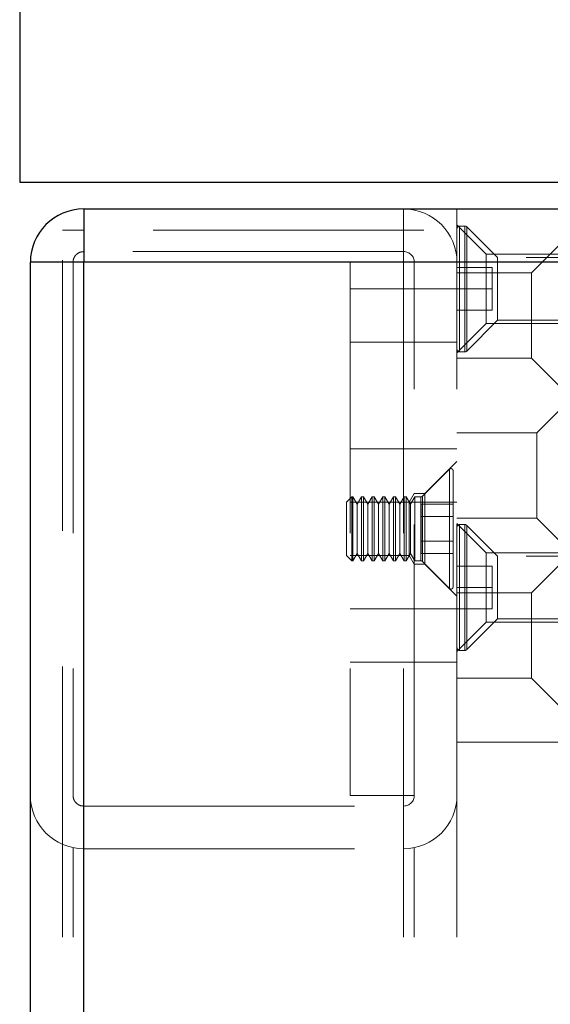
# Model space of a CAD drawing. Header units: millimetres. Extents: x 8 to 290, y 2 to 202.
# Tile 57 of 104: x 186.99 to 189.48, y 100.14 to 104.76. Entities that reach past the tile are written whole.
import ezdxf

# ---------------------------------------------------------------- set-up
doc = ezdxf.new("R2010")
doc.units = ezdxf.units.MM
doc.linetypes.add('HIDDEN', pattern=[1.905, 1.27, -0.635])

msp = doc.modelspace()

# ---------------------------------------------------------------- linework, layer by layer
at = {"color": 7, "linetype": 'Continuous', "lineweight": 25}
for p, q in [((186.99158, 104.79727), (186.99158, 103.99727)), ((186.99158, 103.99727), (261.69158, 103.99727)), ((187.29158, 103.87227), (187.29158, 103.62227)), ((187.29158, 103.87227), (190.79158, 103.87227)), ((187.04158, 68.07227), (187.04158, 103.62227)), ((187.29158, 103.62227), (187.04158, 103.62227)), ((187.29158, 68.07227), (187.29158, 103.62227)), ((190.79158, 103.62227), (187.29158, 103.62227))]:
    msp.add_line(p, q, dxfattribs=at)
at = {"color": 7, "linetype": 'HIDDEN', "lineweight": 18}
for p, q in [((187.29158, 103.62227), (187.29158, 103.87227)), ((188.79158, 103.62227), (188.79158, 103.87227)), ((189.04158, 103.62227), (189.04158, 103.87227)), ((189.17908, 103.65977), (189.04158, 103.79727)), ((187.19158, 68.07227), (187.19158, 103.77227)), ((187.29158, 103.77227), (187.19158, 103.77227)), ((190.79158, 103.77227), (187.29158, 103.77227)), ((187.29158, 68.07227), (187.29158, 103.77227)), ((189.0784, 103.79227), (189.05408, 103.79227)), ((189.05408, 103.20285), (189.05408, 103.79169)), ((189.05408, 103.79169), (189.05408, 103.20285)), ((189.0784, 103.20285), (189.0784, 103.79169)), ((189.0784, 103.79169), (189.0784, 103.20285)), ((189.23158, 103.64427), (189.08724, 103.78861)), ((189.08724, 103.20651), (189.08724, 103.78804)), ((189.08724, 103.78804), (189.08724, 103.20651)), ((189.54158, 103.72227), (189.39158, 103.57227)), ((187.29158, 101.07227), (187.29158, 103.67227)), ((188.79158, 103.67227), (187.29158, 103.67227)), ((189.17908, 103.49727), (189.17908, 103.65977)), ((189.54158, 103.65977), (189.17908, 103.65977)), ((187.29158, 103.62227), (187.04158, 103.62227)), ((187.24158, 103.62227), (187.24158, 101.12227)), ((187.29158, 100.87227), (187.29158, 103.62227)), ((187.29158, 103.62227), (188.54158, 103.62227)), ((188.54158, 103.62227), (188.54158, 101.12227)), ((188.84158, 103.62227), (188.54158, 103.62227)), ((188.79158, 103.62227), (188.79158, 100.87227)), ((188.84158, 101.12227), (188.84158, 103.62227)), ((189.04158, 103.62227), (188.84158, 103.62227)), ((189.04158, 101.12227), (189.04158, 103.62227)), ((189.23158, 103.64427), (189.23158, 103.49727)), ((192.54158, 103.64427), (189.23158, 103.64427)), ((189.04158, 103.59727), (189.20658, 103.59727)), ((189.39158, 103.57227), (189.04158, 103.57227)), ((189.20658, 103.59727), (189.20658, 103.49727)), ((189.39158, 103.57227), (189.39158, 103.17227)), ((188.84158, 103.49727), (188.54158, 103.49727)), ((189.04158, 103.49727), (188.84158, 103.49727)), ((189.04158, 103.49727), (189.20658, 103.49727)), ((189.17908, 103.33477), (189.17908, 103.49727)), ((189.20658, 103.49727), (189.20658, 103.39727)), ((189.23158, 103.49727), (189.23158, 103.35027)), ((189.04158, 103.39727), (189.20658, 103.39727)), ((189.04158, 103.19727), (189.17908, 103.33477)), ((189.08724, 103.20593), (189.23158, 103.35027)), ((189.17908, 103.33477), (189.54158, 103.33477)), ((189.23158, 103.35027), (192.54158, 103.35027)), ((188.54158, 103.24727), (188.84158, 103.24727)), ((188.84158, 103.24727), (189.04158, 103.24727)), ((189.05408, 103.20227), (189.0784, 103.20227)), ((189.04158, 103.17227), (189.39158, 103.17227)), ((189.39158, 103.17227), (189.54158, 103.02227)), ((189.54158, 102.94727), (189.41658, 102.82227)), ((189.41658, 102.82227), (189.04158, 102.82227)), ((189.41658, 102.82227), (189.41658, 102.42227)), ((188.84158, 102.74727), (188.54158, 102.74727)), ((189.04158, 102.74727), (188.84158, 102.74727)), ((189.04158, 102.68727), (188.89158, 102.53727)), ((189.00615, 102.65184), (188.87951, 102.5252)), ((189.00615, 102.65129), (189.00615, 102.09325)), ((189.00615, 102.65129), (189.00615, 102.09325)), ((189.02322, 102.64477), (189.02322, 102.37227)), ((188.54822, 102.52227), (188.52322, 102.49727)), ((188.54822, 102.52227), (188.54822, 102.37227)), ((188.55322, 102.52227), (188.54822, 102.52227)), ((188.55322, 102.52227), (188.55322, 102.37227)), ((188.57322, 102.48763), (188.55322, 102.52227)), ((188.59322, 102.52227), (188.57322, 102.48763)), ((188.59322, 102.52227), (188.59322, 102.37227)), ((188.60322, 102.52227), (188.59322, 102.52227)), ((188.60322, 102.52227), (188.60322, 102.37227)), ((188.62322, 102.48763), (188.60322, 102.52227)), ((188.64322, 102.52227), (188.62322, 102.48763)), ((188.64322, 102.52227), (188.64322, 102.37227)), ((188.65322, 102.52227), (188.64322, 102.52227)), ((188.65322, 102.52227), (188.65322, 102.37227)), ((188.67322, 102.48763), (188.65322, 102.52227)), ((188.69322, 102.52227), (188.67322, 102.48763)), ((188.69322, 102.52227), (188.69322, 102.37227)), ((188.70322, 102.52227), (188.69322, 102.52227)), ((188.70322, 102.52227), (188.70322, 102.37227)), ((188.72322, 102.48763), (188.70322, 102.52227)), ((188.74322, 102.52227), (188.72322, 102.48763)), ((188.74322, 102.52227), (188.74322, 102.37227)), ((188.75322, 102.52227), (188.74322, 102.52227)), ((188.75322, 102.52227), (188.75322, 102.37227)), ((188.77322, 102.48763), (188.75322, 102.52227)), ((188.79322, 102.52227), (188.77322, 102.48763)), ((188.79322, 102.52227), (188.79322, 102.37227)), ((188.80322, 102.52227), (188.79322, 102.52227)), ((188.80322, 102.52227), (188.80322, 102.37227)), ((188.82322, 102.48763), (188.80322, 102.52227)), ((188.84158, 102.53727), (188.81755, 102.49727)), ((188.84322, 102.52227), (188.82322, 102.48763)), ((188.89158, 102.53727), (188.84158, 102.53727)), ((188.84322, 102.52227), (188.84322, 102.37227)), ((188.87244, 102.52227), (188.84322, 102.52227)), ((188.87244, 102.51999), (188.87244, 102.22455)), ((188.87244, 102.51999), (188.87244, 102.22455)), ((188.87951, 102.52288), (188.87951, 102.22167)), ((188.87951, 102.52288), (188.87951, 102.22167)), ((188.89158, 102.53727), (188.89158, 102.20727)), ((188.52322, 102.49727), (188.52322, 102.37227)), ((188.81755, 102.49727), (188.54158, 102.49727)), ((188.57322, 102.48763), (188.57322, 102.37227)), ((188.62322, 102.48763), (188.62322, 102.37227)), ((188.67322, 102.48763), (188.67322, 102.37227)), ((188.72322, 102.48763), (188.72322, 102.37227)), ((188.77322, 102.48763), (188.77322, 102.37227)), ((188.81755, 102.24727), (188.81755, 102.49727)), ((188.81755, 102.49727), (188.84158, 102.49727)), ((188.82322, 102.48763), (188.82322, 102.37227)), ((188.84158, 102.49727), (189.04158, 102.49727)), ((188.87322, 102.48774), (188.87322, 102.43001)), ((188.87322, 102.48774), (189.02322, 102.48774)), ((188.87322, 102.43001), (189.02322, 102.43001)), ((188.87322, 102.43001), (188.87322, 102.31454)), ((189.04158, 102.42227), (189.41658, 102.42227)), ((189.41658, 102.42227), (189.54158, 102.29727)), ((188.52322, 102.37227), (188.52322, 102.24727)), ((188.54822, 102.37227), (188.54822, 102.22227)), ((188.55322, 102.37227), (188.55322, 102.22227)), ((188.57322, 102.37227), (188.57322, 102.25691)), ((188.59322, 102.37227), (188.59322, 102.22227)), ((188.60322, 102.37227), (188.60322, 102.22227)), ((188.62322, 102.37227), (188.62322, 102.25691)), ((188.64322, 102.37227), (188.64322, 102.22227)), ((188.65322, 102.37227), (188.65322, 102.22227)), ((188.67322, 102.37227), (188.67322, 102.25691)), ((188.69322, 102.37227), (188.69322, 102.22227)), ((188.70322, 102.37227), (188.70322, 102.22227)), ((188.72322, 102.37227), (188.72322, 102.25691)), ((188.74322, 102.37227), (188.74322, 102.22227)), ((188.75322, 102.37227), (188.75322, 102.22227)), ((188.77322, 102.37227), (188.77322, 102.25691)), ((188.79322, 102.37227), (188.79322, 102.22227)), ((188.80322, 102.37227), (188.80322, 102.22227)), ((188.82322, 102.37227), (188.82322, 102.25691)), ((188.84322, 102.37227), (188.84322, 102.22227)), ((189.02322, 102.37227), (189.02322, 102.09977)), ((189.17908, 102.25977), (189.04158, 102.39727)), ((189.0784, 102.39227), (189.05408, 102.39227)), ((189.05408, 101.80234), (189.05408, 102.39066)), ((189.05408, 102.39066), (189.05408, 101.80234)), ((189.0784, 101.80234), (189.0784, 102.39066)), ((189.0784, 102.39066), (189.0784, 101.80234)), ((189.23158, 102.24427), (189.08724, 102.38861)), ((189.08724, 101.806), (189.08724, 102.38701)), ((189.08724, 102.38701), (189.08724, 101.806)), ((188.87322, 102.31454), (189.02322, 102.31454)), ((188.87322, 102.31454), (188.87322, 102.2568)), ((188.52322, 102.24727), (188.54822, 102.22227)), ((188.54158, 102.24727), (188.81755, 102.24727)), ((188.55322, 102.22227), (188.57322, 102.25691)), ((188.57322, 102.25691), (188.59322, 102.22227)), ((188.60322, 102.22227), (188.62322, 102.25691)), ((188.62322, 102.25691), (188.64322, 102.22227)), ((188.65322, 102.22227), (188.67322, 102.25691)), ((188.67322, 102.25691), (188.69322, 102.22227)), ((188.70322, 102.22227), (188.72322, 102.25691)), ((188.72322, 102.25691), (188.74322, 102.22227)), ((188.75322, 102.22227), (188.77322, 102.25691)), ((188.77322, 102.25691), (188.79322, 102.22227)), ((188.80322, 102.22227), (188.82322, 102.25691)), ((188.81755, 102.24727), (188.84158, 102.20727)), ((188.82322, 102.25691), (188.84322, 102.22227)), ((188.87322, 102.2568), (189.02322, 102.2568)), ((189.17908, 102.09727), (189.17908, 102.25977)), ((189.54158, 102.25977), (189.17908, 102.25977)), ((189.23158, 102.24427), (189.23158, 101.95027)), ((192.54158, 102.24427), (189.23158, 102.24427)), ((188.54822, 102.22227), (188.55322, 102.22227)), ((188.59322, 102.22227), (188.60322, 102.22227)), ((188.64322, 102.22227), (188.65322, 102.22227)), ((188.69322, 102.22227), (188.70322, 102.22227)), ((188.74322, 102.22227), (188.75322, 102.22227)), ((188.79322, 102.22227), (188.80322, 102.22227)), ((188.84158, 102.20727), (188.89158, 102.20727)), ((188.84322, 102.22227), (188.87244, 102.22227)), ((188.87951, 102.21934), (189.00615, 102.0927)), ((188.89158, 102.20727), (189.04158, 102.05727)), ((189.20658, 102.19727), (189.04158, 102.19727)), ((189.20658, 102.19727), (189.20658, 102.09727)), ((189.54158, 102.22227), (189.39158, 102.07227)), ((189.04158, 102.09727), (189.20658, 102.09727)), ((189.17908, 101.93477), (189.17908, 102.09727)), ((189.20658, 102.09727), (189.20658, 101.99727)), ((189.39158, 102.07227), (189.04158, 102.07227)), ((189.39158, 102.07227), (189.39158, 101.67227)), ((188.84158, 101.99727), (188.54158, 101.99727)), ((189.04158, 101.99727), (188.84158, 101.99727)), ((189.04158, 101.99727), (189.20658, 101.99727)), ((189.08724, 101.80593), (189.23158, 101.95027)), ((189.23158, 101.95027), (192.54158, 101.95027)), ((189.04158, 101.79727), (189.17908, 101.93477)), ((189.17908, 101.93477), (189.54158, 101.93477)), ((189.05408, 101.80227), (189.0784, 101.80227)), ((188.54158, 101.74727), (188.84158, 101.74727)), ((188.84158, 101.74727), (189.04158, 101.74727)), ((189.04158, 101.67227), (189.39158, 101.67227)), ((189.39158, 101.67227), (189.54158, 101.52227)), ((189.54158, 101.37227), (189.04158, 101.37227)), ((188.54158, 101.12227), (188.84158, 101.12227)), ((189.04158, 68.07227), (189.04158, 101.12227)), ((187.29158, 101.07227), (188.79158, 101.07227)), ((187.24158, 68.07227), (187.24158, 100.87732)), ((187.29158, 68.07227), (187.29158, 100.87227)), ((187.29158, 100.87227), (188.79158, 100.87227)), ((188.79158, 68.07227), (188.79158, 100.87227)), ((188.84158, 68.07227), (188.84158, 100.87732))]:
    msp.add_line(p, q, dxfattribs=at)
at = {"color": 7, "linetype": 'Continuous', "lineweight": 25}
msp.add_arc((187.29158, 103.62227), 0.25, 90, 180, dxfattribs=at)
at = {"color": 7, "linetype": 'HIDDEN', "lineweight": 18}
for centre, radius, start, end in [((188.79158, 103.62227), 0.25, 0, 90), ((189.05408, 103.77977), 0.0125, 90, 180), ((189.0784, 103.77977), 0.0125, 45, 90), ((188.79158, 103.62227), 0.05, 0, 90), ((189.05408, 103.21477), 0.0125, 180, 270), ((189.0784, 103.21477), 0.0125, 270, 315), ((189.01322, 102.64477), 0.01, 0, 135), ((188.87244, 102.53227), 0.01, 270, 315), ((189.05408, 102.37977), 0.0125, 90, 180), ((189.0784, 102.37977), 0.0125, 45, 90), ((188.87244, 102.21227), 0.01, 45, 90), ((189.01322, 102.09977), 0.01, 225, 360), ((189.05408, 101.81477), 0.0125, 180, 270), ((189.0784, 101.81477), 0.0125, 270, 315), ((187.29158, 101.12227), 0.25, 180, 270), ((188.79158, 101.12227), 0.25, 270, 0), ((188.79158, 101.12227), 0.05, 270, 0)]:
    msp.add_arc(centre, radius, start, end, dxfattribs=at)
for points, knots in [([(187.29158, 103.67227), (187.28602, 103.67173), (187.2749, 103.67065), (187.26005, 103.66222), (187.24869, 103.64972), (187.24249, 103.63557), (187.24184, 103.62609), (187.24158, 103.62227)], [0, 0, 0, 0, 0.211803, 0.4235077, 0.6377778, 0.8539589, 1, 1, 1, 1]), ([(187.24158, 101.12227), (187.24212, 101.11671), (187.2432, 101.1056), (187.25163, 101.09074), (187.26412, 101.07938), (187.27828, 101.07318), (187.28776, 101.07253), (187.29158, 101.07227)], [0, 0, 0, 0, 0.21175524, 0.42340683, 0.63773809, 0.85389971, 1, 1, 1, 1])]:
    msp.add_open_spline(points, degree=3, knots=knots, dxfattribs=at)

doc.saveas('drawing.dxf')
